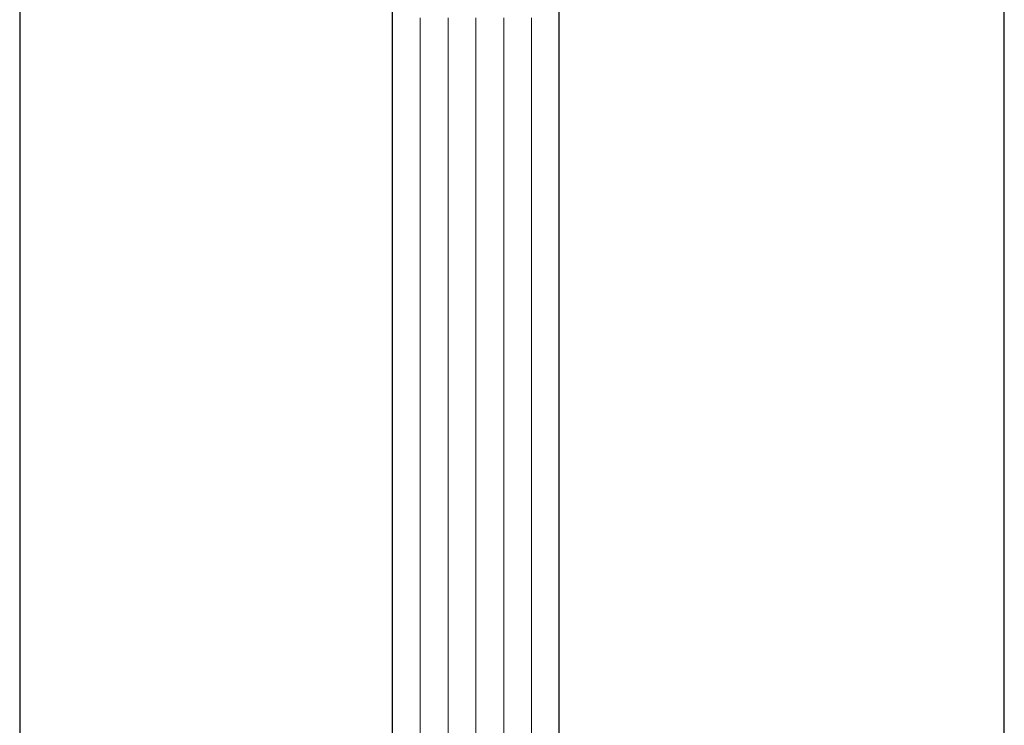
# Model space of a CAD drawing. Header units: centimetres. Extents: x -228435 to 56419, y -89367 to 477256.
# Tile 177 of 201: x 13708 to 13743, y 19206 to 19232. Entities that reach past the tile are written whole.
import ezdxf

# ---------------------------------------------------------------- set-up
doc = ezdxf.new("R2010")
doc.units = ezdxf.units.CM
doc.header["$LTSCALE"] = 50
doc.layers.get('0').update_dxf_attribs({"color": 8})
for name, color, linetype, lineweight in [('AP-ALUMINIUM', 8, 'Continuous', 25), ('AP-GLASS', 8, 'Continuous', 25), ('AP-GLASS HATCH', 8, 'Continuous', 9), ('AP-PROFILE', 8, 'Continuous', 25)]:
    doc.layers.add(name, color=color, linetype=linetype, lineweight=lineweight)

# ---------------------------------------------------------------- blocks, each defined once
blk = doc.blocks.new('6-16-6')
at = {"layer": 'AP-GLASS', "color": 7}
for p, q in [((-32.295, -76.732), (51.705, -76.732)), ((-32.295, -82.732), (51.705, -82.732)), ((-32.295, -98.732), (51.705, -98.732))]:
    blk.add_line(p, q, dxfattribs=at)
at = {"layer": 'AP-GLASS HATCH', "color": 1, "lineweight": 9}
for p, q in [((-33.295, -77.732), (16.705, -77.732)), ((-33.295, -78.732), (16.705, -78.732)), ((-33.295, -79.732), (16.705, -79.732)), ((-33.295, -80.732), (16.705, -80.732)), ((-33.295, -81.732), (16.705, -81.732))]:
    blk.add_line(p, q, dxfattribs=at)
blk = doc.blocks.new('A$C15697EDD')
at = {"layer": 'AP-ALUMINIUM'}
blk.add_line((2627.298, 2160.527, 6300), (2245.019, 2160.527, 6300), dxfattribs=at)
at = {"layer": 'AP-PROFILE'}
blk.add_blockref('6-16-6', (2266.842, 2223.856, 6300), dxfattribs=at)
blk.add_blockref('6-16-6', (2266.842, 2223.856, 6300), dxfattribs=at)

msp = doc.modelspace()

# ---------------------------------------------------------------- block references
at = {"rotation": 90}
msp.add_blockref('A$C15697EDD', (15868.383, 16948.019, -6300), dxfattribs=at)

doc.saveas('drawing.dxf')
